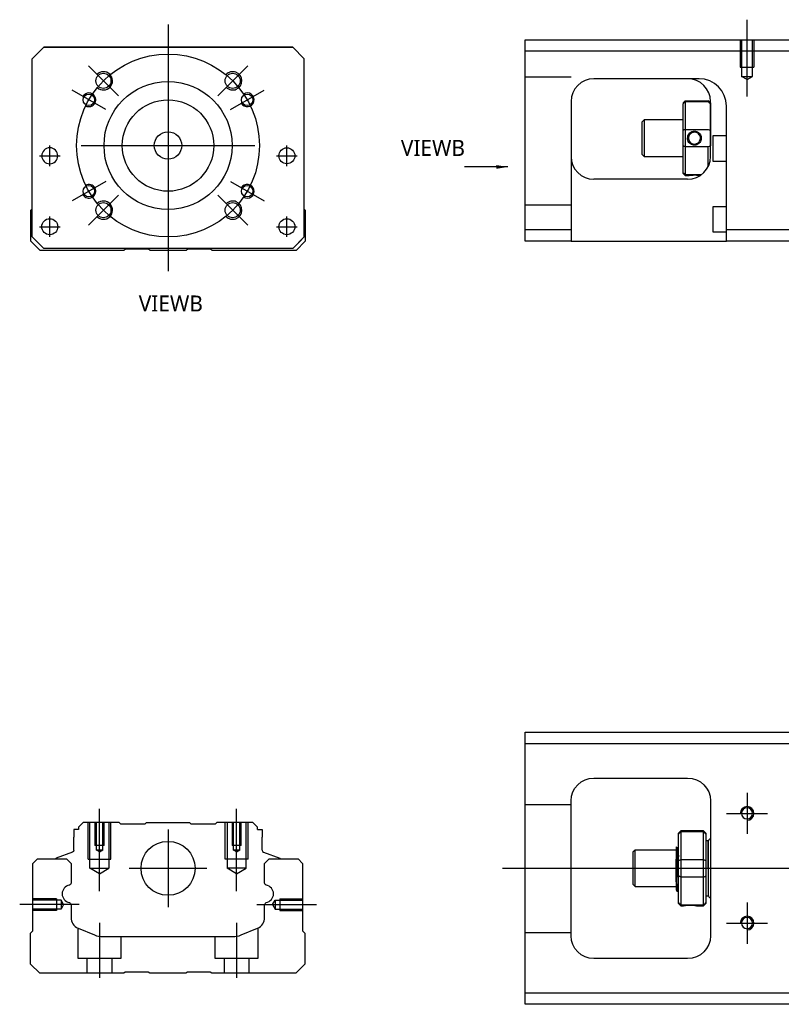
# Model space of a CAD drawing. Header units: millimetres. Extents: x -212 to 3135, y -1694 to 860.
# Tile 21 of 33: x 835 to 1001, y -1298 to -1082. Entities that reach past the tile are written whole.
import ezdxf
from ezdxf.lldxf.tags import DXFTag

# ---------------------------------------------------------------- set-up
doc = ezdxf.new("R2010")
doc.units = ezdxf.units.MM
doc.layers.get('0').update_dxf_attribs({"linetype": 'CONTINUOUS'})
doc.layers.add('2', color=7, linetype='CONTINUOUS')
doc.styles.add('CHN', font='Microsoft JhengHei.ttf')
doc.styles.add('DIM-7', font='SIMPLEX.shx', dxfattribs={"width": 0.7, "bigfont": 'chineset.shx'})
tags = doc.linetypes.add('DASHED', pattern=[25.72, 12.86, -12.86]).pattern_tags.tags
tags[6:7] = [DXFTag(74, 4), DXFTag(75, 0), DXFTag(340, '0'), DXFTag(46, 0.0), DXFTag(50, 0.0), DXFTag(44, 0.0), DXFTag(45, 0.0)]
tags[4:5] = [DXFTag(74, 4), DXFTag(75, 0), DXFTag(340, '0'), DXFTag(46, 0.0), DXFTag(50, 0.0), DXFTag(44, 0.0), DXFTag(45, 0.0)]
doc.dimstyles.new('CNS', dxfattribs={"dimtxt": 3.5, "dimasz": 2.5, "dimexe": 1, "dimexo": 1, "dimgap": 1, "dimtad": 1, "dimdsep": 46, "dimtxsty": 'DIM-7', "dimcen": 0.09, "dimclrd": 4, "dimclre": 4, "dimclrt": 1, "dimadec": 0, "dimazin": 0, "dimtfac": 1, "dimtmove": 0, "dimatfit": 3, "dimfxl": 1, "dimtvp": 0.971429, "dimtolj": 1, "dimarcsym": 0})

msp = doc.modelspace()

# ---------------------------------------------------------------- linework, layer by layer
at = {"ltscale": 0.3}
for p, q in [((867.27, -1083.32), (867.27, -1137.32)), ((856.42, -1098.96), (849.84, -1092.39)), ((878.13, -1098.96), (884.7, -1092.39)), ((853.63, -1101.94), (846.27, -1097.69)), ((880.91, -1101.94), (888.28, -1097.69)), ((841.39, -1114.32), (841.39, -1109.82)), ((841.39, -1114.32), (841.39, -1109.82)), ((848.27, -1109.82), (886.27, -1109.82)), ((893.26, -1114.32), (893.26, -1109.82)), ((893.26, -1114.32), (893.26, -1109.82)), ((853.63, -1117.69), (846.27, -1121.94)), ((880.91, -1117.69), (888.28, -1121.94)), ((856.42, -1120.67), (849.84, -1127.25)), ((878.13, -1120.67), (884.7, -1127.25)), ((841.39, -1129.82), (841.39, -1125.32)), ((841.39, -1129.82), (841.39, -1125.32)), ((893.26, -1129.82), (893.26, -1125.32)), ((893.26, -1129.82), (893.26, -1125.32)), ((867.27, -1259.41), (867.27, -1276.41)), ((858.77, -1267.91), (875.77, -1267.91))]:
    msp.add_line(p, q, dxfattribs=at)
at = {"linetype": 'Continuous'}
for p, q in [((837.57, -1090.82), (840.07, -1088.32)), ((840.07, -1088.32), (837.57, -1090.82)), ((840.07, -1088.32), (894.57, -1088.32)), ((894.57, -1088.32), (840.07, -1088.32)), ((894.57, -1088.32), (897.07, -1090.82)), ((897.07, -1090.82), (894.57, -1088.32)), ((837.57, -1129.82), (837.57, -1090.82)), ((897.07, -1129.82), (897.07, -1090.82)), ((837.28, -1123.97), (837.57, -1123.67)), ((837.28, -1130.77), (837.28, -1123.97)), ((897.07, -1123.77), (897.28, -1123.97)), ((897.28, -1123.97), (897.28, -1130.77)), ((837.57, -1129.82), (840.07, -1132.32)), ((894.57, -1132.32), (897.07, -1129.82)), ((839.28, -1132.77), (837.28, -1130.77)), ((840.07, -1132.32), (838.57, -1130.82)), ((857.63, -1132.77), (839.28, -1132.77)), ((840.07, -1132.32), (840.07, -1132.32)), ((894.57, -1132.32), (840.07, -1132.32)), ((894.57, -1132.32), (840.07, -1132.32)), ((857.98, -1132.52), (857.63, -1132.77)), ((862.98, -1132.52), (857.98, -1132.52)), ((863.33, -1132.77), (862.98, -1132.52)), ((871.23, -1132.77), (863.33, -1132.77)), ((871.58, -1132.52), (871.23, -1132.77)), ((876.58, -1132.52), (871.58, -1132.52)), ((876.93, -1132.77), (876.58, -1132.52)), ((895.28, -1132.77), (876.93, -1132.77)), ((897.28, -1130.77), (895.28, -1132.77)), ((945.43, -1240.66), (945.43, -1238.16)), ((945.43, -1238.16), (1004.43, -1238.16)), ((1004.43, -1240.66), (945.43, -1240.66)), ((945.43, -1295.16), (945.43, -1240.66)), ((960.43, -1248.16), (980.93, -1248.16)), ((955.43, -1282.66), (955.43, -1253.16)), ((985.93, -1253.16), (985.93, -1282.66)), ((846.7, -1259.41), (846.7, -1261.11)), ((847.7, -1259.41), (846.7, -1259.41)), ((848.7, -1257.91), (847.7, -1258.91)), ((847.7, -1258.91), (847.7, -1259.41)), ((856.57, -1257.91), (848.7, -1257.91)), ((856.87, -1258.21), (856.57, -1257.91)), ((856.87, -1258.21), (862.27, -1258.21)), ((862.27, -1258.21), (862.57, -1257.91)), ((862.57, -1257.91), (871.97, -1257.91)), ((872.27, -1258.21), (871.97, -1257.91)), ((872.27, -1258.21), (877.67, -1258.21)), ((877.97, -1257.91), (877.67, -1258.21)), ((885.85, -1257.91), (877.97, -1257.91)), ((886.85, -1258.91), (885.85, -1257.91)), ((886.85, -1259.41), (886.85, -1258.91)), ((886.85, -1259.41), (887.85, -1259.41)), ((887.85, -1259.41), (887.85, -1261.11)), ((979.43, -1259.71), (978.93, -1260.21)), ((984.43, -1259.71), (979.43, -1259.71)), ((979.43, -1259.71), (979.43, -1259.94)), ((984.93, -1260.21), (984.43, -1259.71)), ((984.43, -1259.94), (984.43, -1259.71)), ((846.7, -1263.91), (846.7, -1261.11)), ((887.85, -1263.91), (887.85, -1261.11)), ((978.93, -1260.39), (978.93, -1260.21)), ((978.93, -1266.23), (978.93, -1260.39)), ((979.43, -1259.94), (979.43, -1265.98)), ((984.43, -1259.94), (979.43, -1259.94)), ((984.43, -1265.98), (984.43, -1259.94)), ((984.93, -1260.21), (984.93, -1260.39)), ((984.93, -1260.39), (984.93, -1266.23)), ((985.43, -1261.91), (984.93, -1261.91)), ((985.43, -1267.91), (985.43, -1261.91)), ((985.43, -1262.01), (985.43, -1273.81)), ((969.43, -1263.91), (968.93, -1264.41)), ((978.43, -1263.91), (969.43, -1263.91)), ((969.43, -1271.91), (969.43, -1263.91)), ((978.8, -1263.41), (978.56, -1263.41)), ((837.72, -1266.86), (838.72, -1265.86)), ((838.72, -1265.86), (845.05, -1265.86)), ((842.66, -1265.83), (842.66, -1265.86)), ((846.37, -1264.38), (842.79, -1265.67)), ((845.05, -1265.86), (846.05, -1266.86)), ((888.17, -1264.38), (891.75, -1265.67)), ((888.4, -1266.86), (889.4, -1265.86)), ((889.4, -1265.86), (895.72, -1265.86)), ((891.88, -1265.83), (891.88, -1265.86)), ((895.72, -1265.86), (896.72, -1266.86)), ((968.93, -1264.41), (968.93, -1264.41)), ((968.93, -1264.41), (968.93, -1271.41)), ((978.43, -1270.89), (978.43, -1265.93)), ((978.93, -1267.91), (978.93, -1266.23)), ((979.43, -1265.98), (979.43, -1267.91)), ((979.43, -1265.98), (984.43, -1265.98)), ((984.43, -1267.91), (984.43, -1265.98)), ((984.93, -1266.23), (984.93, -1269.58)), ((837.72, -1281.56), (837.72, -1266.86)), ((846.05, -1266.86), (846.05, -1271.13)), ((888.4, -1271.13), (888.4, -1266.86)), ((896.72, -1266.86), (896.72, -1281.56)), ((978.93, -1269.58), (978.93, -1267.91)), ((979.43, -1267.91), (979.43, -1269.83)), ((984.43, -1269.83), (984.43, -1267.91)), ((985.43, -1267.91), (985.43, -1273.91)), ((978.93, -1275.42), (978.93, -1269.58)), ((979.43, -1269.83), (979.43, -1275.87)), ((984.43, -1269.83), (979.43, -1269.83)), ((984.43, -1275.87), (984.43, -1269.83)), ((984.93, -1269.58), (984.93, -1275.42)), ((968.93, -1271.41), (969.43, -1271.91)), ((969.43, -1271.91), (978.43, -1271.91)), ((978.59, -1272.91), (978.76, -1272.91)), ((984.93, -1273.91), (985.43, -1273.91)), ((846.05, -1275.87), (846.05, -1278.69)), ((888.4, -1278.69), (888.4, -1275.87)), ((978.93, -1275.61), (978.93, -1275.42)), ((978.93, -1275.61), (979.43, -1276.11)), ((979.43, -1275.87), (979.43, -1276.11)), ((979.43, -1275.87), (984.43, -1275.87)), ((979.43, -1276.11), (979.92, -1276.11)), ((982.93, -1276.11), (984.43, -1276.11)), ((984.43, -1276.11), (984.93, -1275.61)), ((984.43, -1276.11), (984.43, -1275.87)), ((984.93, -1275.42), (984.93, -1275.61)), ((847.59, -1281), (851.15, -1282.48)), ((883.29, -1282.48), (886.86, -1281)), ((837.22, -1282.06), (837.72, -1281.56)), ((837.22, -1288.86), (837.22, -1282.06)), ((853.07, -1282.86), (881.38, -1282.86)), ((896.72, -1281.56), (897.22, -1282.06)), ((897.22, -1282.06), (897.22, -1288.86)), ((980.93, -1287.66), (960.43, -1287.66)), ((839.22, -1290.86), (837.22, -1288.86)), ((897.22, -1288.86), (895.22, -1290.86)), ((857.57, -1290.86), (839.22, -1290.86)), ((857.92, -1290.61), (857.57, -1290.86)), ((862.92, -1290.61), (857.92, -1290.61)), ((863.27, -1290.86), (862.92, -1290.61)), ((871.17, -1290.86), (863.27, -1290.86)), ((871.52, -1290.61), (871.17, -1290.86)), ((876.52, -1290.61), (871.52, -1290.61)), ((876.87, -1290.86), (876.52, -1290.61)), ((895.22, -1290.86), (876.87, -1290.86)), ((945.43, -1297.66), (945.43, -1295.16)), ((945.43, -1295.16), (1004.43, -1295.16)), ((1004.43, -1297.66), (945.43, -1297.66))]:
    msp.add_line(p, q, dxfattribs=at)
at = {"linetype": 'DASHED'}
for p, q in [((840.07, -1088.32), (840.07, -1088.32)), ((856.55, -1088.32), (854.1, -1088.32)), ((878.1, -1088.32), (880.55, -1088.32)), ((894.57, -1088.32), (894.57, -1088.32)), ((837.57, -1090.82), (837.57, -1090.82)), ((897.07, -1090.82), (897.07, -1090.82)), ((839.64, -1112.07), (839.64, -1112.07)), ((843.14, -1112.07), (843.14, -1112.07)), ((891.51, -1112.07), (891.51, -1112.07)), ((895.01, -1112.07), (895.01, -1112.07)), ((837.57, -1115.32), (837.57, -1115.32)), ((897.07, -1115.32), (897.07, -1115.32)), ((839.64, -1127.57), (839.64, -1127.57)), ((843.14, -1127.57), (843.14, -1127.57)), ((894.57, -1132.32), (897.07, -1129.82)), ((897.07, -1129.82), (896.07, -1130.82)), ((838.57, -1130.82), (838.57, -1130.82)), ((896.07, -1130.82), (894.57, -1132.32)), ((894.57, -1132.32), (894.57, -1132.32)), ((896.07, -1130.82), (896.07, -1130.82)), ((856.87, -1258.21), (856.87, -1258.21)), ((877.67, -1258.21), (877.67, -1258.21)), ((978.56, -1263.41), (978.55, -1263.41))]:
    msp.add_line(p, q, dxfattribs=at)
for p, q in [((839.14, -1112.07), (843.64, -1112.07)), ((839.14, -1112.07), (843.64, -1112.07)), ((891.01, -1112.07), (895.51, -1112.07)), ((891.01, -1112.07), (895.51, -1112.07)), ((839.14, -1127.57), (843.64, -1127.57)), ((839.14, -1127.57), (843.64, -1127.57)), ((891.01, -1127.57), (895.51, -1127.57)), ((891.01, -1127.57), (895.51, -1127.57)), ((993.93, -1251.4), (993.93, -1260.4)), ((989.43, -1255.9), (998.43, -1255.9)), ((940.43, -1267.91), (1078.86, -1267.91)), ((847.82, -1275.86), (834.82, -1275.86)), ((993.93, -1275.4), (993.93, -1284.4)), ((989.43, -1279.9), (998.43, -1279.9))]:
    msp.add_line(p, q)
at = {"ltscale": 0.1}
for p, q in [((852.27, -1272.91), (852.27, -1254.91)), ((882.27, -1272.91), (882.27, -1254.91)), ((886.72, -1275.86), (899.72, -1275.86)), ((852.27, -1279.86), (852.27, -1291.86)), ((882.27, -1279.86), (882.27, -1291.86))]:
    msp.add_line(p, q, dxfattribs=at)
at = {"linetype": 'DASHED', "ltscale": 0.1}
for p, q in [((955.43, -1254.05), (945.43, -1254.05)), ((849.77, -1265.91), (849.77, -1257.91)), ((850.2, -1267.91), (850.2, -1257.91)), ((851.27, -1257.91), (851.27, -1262.91)), ((851.53, -1257.91), (851.53, -1263.91)), ((853.01, -1263.91), (853.01, -1257.91)), ((853.27, -1262.91), (853.27, -1257.91)), ((854.34, -1257.91), (854.34, -1267.91)), ((854.77, -1265.91), (854.77, -1257.91)), ((879.77, -1265.91), (879.77, -1257.91)), ((880.2, -1257.91), (880.2, -1267.91)), ((881.27, -1257.91), (881.27, -1262.91)), ((881.53, -1257.91), (881.53, -1263.91)), ((883.01, -1263.91), (883.01, -1257.91)), ((883.27, -1262.91), (883.27, -1257.91)), ((884.34, -1267.91), (884.34, -1257.91)), ((884.77, -1265.91), (884.77, -1257.91)), ((853.27, -1262.91), (851.27, -1262.91)), ((852.27, -1264.33), (851.53, -1263.9)), ((853.01, -1263.91), (851.53, -1263.91)), ((852.27, -1264.33), (853.01, -1263.9)), ((883.27, -1262.91), (881.27, -1262.91)), ((882.27, -1264.33), (881.53, -1263.9)), ((883.01, -1263.91), (881.53, -1263.91)), ((882.27, -1264.33), (883.01, -1263.9)), ((849.77, -1265.91), (854.77, -1265.91)), ((884.77, -1265.91), (879.77, -1265.91)), ((850.2, -1267.91), (854.34, -1267.91)), ((852.27, -1269.1), (850.2, -1267.91)), ((852.27, -1269.1), (854.34, -1267.91)), ((884.34, -1267.91), (880.2, -1267.91)), ((882.27, -1269.1), (880.2, -1267.91)), ((882.27, -1269.1), (884.34, -1267.91)), ((842.86, -1274.56), (837.86, -1274.56)), ((843.86, -1274.85), (837.86, -1274.85)), ((842.86, -1274.56), (842.86, -1277.16)), ((843.86, -1274.85), (843.86, -1276.87)), ((844.44, -1275.86), (843.86, -1274.85)), ((890.14, -1275.86), (890.72, -1274.85)), ((890.72, -1274.85), (890.72, -1276.87)), ((890.72, -1274.85), (896.72, -1274.85)), ((891.72, -1274.56), (891.72, -1277.16)), ((891.72, -1274.56), (896.72, -1274.56)), ((843.86, -1276.87), (837.86, -1276.87)), ((842.86, -1276.93), (842.86, -1276.98)), ((844.44, -1275.86), (843.86, -1276.87)), ((890.14, -1275.86), (890.72, -1276.87)), ((890.72, -1276.87), (896.72, -1276.87)), ((891.72, -1276.93), (891.72, -1276.98)), ((842.86, -1277.16), (837.86, -1277.16)), ((891.72, -1277.16), (896.72, -1277.16)), ((847.52, -1280.98), (847.52, -1287.56)), ((887.02, -1287.56), (887.02, -1280.92)), ((857.02, -1287.56), (857.02, -1282.86)), ((877.52, -1282.86), (877.52, -1287.56)), ((955.43, -1282.05), (945.43, -1282.05)), ((847.52, -1287.56), (857.02, -1287.56)), ((849.52, -1287.56), (849.52, -1290.86)), ((855.02, -1290.86), (855.02, -1287.56)), ((877.52, -1287.56), (887.02, -1287.56)), ((879.52, -1287.56), (879.52, -1290.86)), ((885.02, -1290.86), (885.02, -1287.56))]:
    msp.add_line(p, q, dxfattribs=at)
at = {"ltscale": 0.3}
msp.add_circle((867.27, -1109.82), 20, dxfattribs=at)
at = {"linetype": 'Continuous'}
for centre, radius in [((853.13, -1095.67), 1.65), ((881.42, -1095.67), 1.65), ((867.27, -1109.82), 14), ((849.95, -1099.82), 1.25), ((867.27, -1109.82), 10), ((884.59, -1099.82), 1.25), ((867.27, -1109.82), 3), ((893.26, -1112.07), 1.75), ((849.95, -1119.82), 1.25), ((884.59, -1119.82), 1.25), ((853.13, -1123.96), 1.65), ((881.42, -1123.96), 1.65), ((841.39, -1127.57), 1.75), ((893.26, -1127.57), 1.75), ((867.27, -1267.91), 5.9)]:
    msp.add_circle(centre, radius, dxfattribs=at)
at = {"linetype": 'Continuous', "extrusion": (0, 0, -1)}
for centre, radius in [((-841.39, -1112.07), 1.75), ((-993.93, -1255.9), 1.22), ((-993.93, -1279.9), 1.22)]:
    msp.add_circle(centre, radius, dxfattribs=at)
for centre, radius, start, end in [((853.13, -1095.67), 2, 227.8658, 135), ((881.42, -1095.67), 2, 225, 137.8658), ((849.95, -1099.82), 1.5, 242.1491, 150), ((884.59, -1099.82), 1.5, 210, 122.1491), ((849.95, -1119.82), 1.5, 210, 117.8509), ((884.59, -1119.82), 1.5, 237.8509, 150), ((853.13, -1123.96), 2, 225, 132.134), ((881.42, -1123.96), 2, 222.1342, 135), ((993.93, -1255.9), 1.5, 270, 180), ((993.93, -1279.9), 1.5, 270, 180)]:
    msp.add_arc(centre, radius, start, end)
for centre, radius, start, end in [((-960.43, -1253.16), 5, 0, 90), ((-980.93, -1253.16), 5, 90, 180), ((-846.2, -1263.91), 0.5, 180, 250.1017), ((-891.68, -1265.86), 0.2, 109.8983, 172.0917), ((-845.55, -1271.13), 0.5, 180, 249.8105), ((-888.9, -1271.13), 0.5, 290.1895, 0), ((-845.55, -1275.87), 0.5, 110.1895, 180), ((-888.9, -1275.87), 0.5, 0, 69.8105), ((-960.43, -1282.66), 5, 270, 0), ((-980.93, -1282.66), 5, 180, 270)]:
    msp.add_arc(centre, radius, start, end, dxfattribs=at)
at = {"linetype": 'Continuous'}
for centre, radius, start, end in [((985.93, -1262.01), 0.5, 90, 180), ((888.35, -1263.91), 0.5, 180, 250.1017), ((842.86, -1265.86), 0.2, 109.8983, 172.0917), ((846.04, -1273.5), 1.93, 99.5288, 260.4712), ((888.41, -1273.5), 1.93, 279.5288, 80.4712), ((985.93, -1273.81), 0.5, 180, 270), ((848.55, -1278.69), 2.5, 180, 247.4572), ((885.9, -1278.69), 2.5, 292.5428, 0), ((853.07, -1277.86), 5, 247.4572, 270), ((881.38, -1277.86), 5, 270, 292.5428)]:
    msp.add_arc(centre, radius, start, end, dxfattribs=at)
for points, degree in [([(978.93, -1260.39), (979.09, -1260.24), (979.26, -1260.09), (979.43, -1259.94)], 3), ([(984.43, -1259.94), (984.59, -1260.09), (984.76, -1260.24), (984.93, -1260.39)], 3), ([(978.56, -1263.42), (978.44, -1263.21)], 1), ([(978.93, -1264.18), (978.86, -1263.29), (978.8, -1263.41)], 2), ([(978.93, -1266.23), (979.09, -1266.14), (979.26, -1266.06), (979.43, -1265.98)], 3), ([(984.43, -1265.98), (984.59, -1266.06), (984.76, -1266.14), (984.93, -1266.23)], 3), ([(979.43, -1269.83), (979.26, -1269.75), (979.09, -1269.67), (978.93, -1269.58)], 3), ([(984.43, -1269.83), (984.59, -1269.75), (984.76, -1269.67), (984.93, -1269.58)], 3), ([(978.41, -1272.61), (978.5, -1272.75), (978.58, -1272.9)], 2), ([(978.77, -1272.9), (978.85, -1272.77), (978.93, -1271.63)], 2), ([(979.43, -1275.87), (979.26, -1275.72), (979.09, -1275.57), (978.93, -1275.42)], 3), ([(984.43, -1275.87), (984.59, -1275.72), (984.76, -1275.57), (984.93, -1275.42)], 3)]:
    msp.add_open_spline(points, degree=degree, dxfattribs=at)
for points, knots in [([(978.43, -1263.19), (978.43, -1263.22), (978.43, -1263.32), (978.43, -1263.64), (978.43, -1263.87), (978.43, -1264.38), (978.43, -1265.65), (978.43, -1265.93)], [0, 0, 0, 0, 0.341605, 0.341605, 0.709042, 0.709042, 1, 1, 1, 1]), ([(978.93, -1270.42), (978.91, -1270.15), (978.89, -1269.84), (978.85, -1269.15), (978.84, -1268.77), (978.8, -1267.99), (978.78, -1267.59), (978.75, -1266.82), (978.73, -1266.44), (978.69, -1265.77), (978.68, -1264.46), (978.64, -1263.96), (978.62, -1263.76), (978.59, -1263.51), (978.58, -1263.44), (978.56, -1263.41)], [0, 0, 0, 0, 0.142488, 0.142488, 0.289539, 0.289539, 0.436554, 0.436554, 0.583581, 0.583581, 0.730615, 0.730615, 0.877631, 0.877631, 1, 1, 1, 1]), ([(978.8, -1263.41), (978.82, -1263.41), (978.84, -1263.46), (978.87, -1264.67), (978.89, -1264.86), (978.91, -1265.18), (978.92, -1265.28), (978.93, -1265.38)], [0, 0, 0, 0, 0.388824, 0.388824, 0.829994, 0.829994, 1, 1, 1, 1]), ([(978.76, -1272.9), (978.75, -1272.91), (978.75, -1272.89), (978.72, -1272.82), (978.7, -1272.68), (978.67, -1272.28), (978.65, -1272.01), (978.61, -1271.36), (978.59, -1270.98), (978.56, -1269.17), (978.54, -1268.72), (978.51, -1267.83), (978.49, -1267.37), (978.45, -1266.59), (978.44, -1266.25), (978.43, -1265.93)], [0, 0, 0, 0, 0.062674, 0.062674, 0.22432, 0.22432, 0.386002, 0.386002, 0.547651, 0.547651, 0.70934, 0.70934, 0.870988, 0.870988, 1, 1, 1, 1]), ([(978.43, -1270.89), (978.43, -1271.26), (978.43, -1271.59), (978.43, -1272.12), (978.43, -1272.32), (978.43, -1272.56), (978.43, -1272.62), (978.43, -1272.63)], [0, 0, 0, 0, 0.355488, 0.355488, 0.70353, 0.70353, 1, 1, 1, 1]), ([(978.43, -1270.89), (978.44, -1271.28), (978.46, -1271.63), (978.5, -1272.22), (978.52, -1272.46), (978.55, -1272.79), (978.57, -1272.88), (978.59, -1272.9), (978.59, -1272.91), (978.59, -1272.91)], [0, 0, 0, 0, 0.320659, 0.320659, 0.641321, 0.641321, 0.962057, 0.962057, 1, 1, 1, 1]), ([(979.92, -1276.11), (979.92, -1276.11), (979.95, -1276.1), (980.06, -1276.08), (980.15, -1276.06), (980.37, -1276.03), (980.5, -1276.01), (980.8, -1275.98), (980.96, -1275.97), (981.29, -1275.96), (981.46, -1275.95), (981.78, -1275.96), (981.93, -1275.97), (982.22, -1276), (982.36, -1276.01), (982.6, -1276.05), (982.69, -1276.06), (982.85, -1276.09), (982.9, -1276.1), (982.93, -1276.1), (982.93, -1276.11), (982.93, -1276.11)], [0, 0, 0, 0, 0.109357, 0.109357, 0.21915, 0.21915, 0.330451, 0.330451, 0.436162, 0.436162, 0.542186, 0.542186, 0.640015, 0.640015, 0.743853, 0.743853, 0.849113, 0.849113, 0.958413, 0.958413, 1, 1, 1, 1])]:
    msp.add_open_spline(points, degree=3, knots=knots, dxfattribs=at)
at = {"linetype": 'DASHED'}
for points, degree in [([(978.8, -1263.41), (978.79, -1263.41), (978.79, -1263.42)], 2), ([(979.92, -1276.1), (979.93, -1276.09)], 1)]:
    msp.add_open_spline(points, degree=degree, dxfattribs=at)
at = {"layer": '2', "ltscale": 0.5}
msp.add_line((993.93, -1099.12), (993.93, -1082.29), dxfattribs=at)
at = {"layer": '2', "linetype": 'Continuous'}
for p, q in [((945.43, -1089.21), (945.43, -1086.71)), ((945.43, -1086.71), (1004.43, -1086.71)), ((1004.43, -1089.21), (945.43, -1089.21)), ((945.43, -1128.21), (945.43, -1089.21)), ((983.27, -1095.21), (960.43, -1095.21)), ((955.43, -1100.21), (955.43, -1128.21)), ((979.93, -1100.51), (980.43, -1100.01)), ((980.43, -1100.01), (980.43, -1100.24)), ((980.43, -1100.01), (985.43, -1100.01)), ((980.43, -1100.24), (980.43, -1106.28)), ((985.43, -1100.24), (980.43, -1100.24)), ((985.93, -1100.51), (985.43, -1100.01)), ((985.43, -1100.24), (985.43, -1100.01)), ((985.93, -1112.21), (985.93, -1100.21)), ((979.93, -1100.51), (979.93, -1100.69)), ((979.93, -1106.53), (979.93, -1100.69)), ((985.93, -1100.51), (985.93, -1100.69)), ((985.93, -1100.69), (985.93, -1106.53)), ((989.43, -1128.21), (989.43, -1101.2)), ((971.43, -1104.21), (970.93, -1104.71)), ((970.93, -1104.71), (970.93, -1108.21)), ((979.93, -1104.21), (971.43, -1104.21)), ((971.43, -1104.21), (971.43, -1112.21)), ((979.93, -1109.88), (979.93, -1106.53)), ((980.43, -1106.28), (980.43, -1110.14)), ((980.43, -1106.28), (985.43, -1106.28)), ((985.93, -1106.53), (985.93, -1109.88)), ((970.93, -1108.21), (970.93, -1111.71)), ((989.43, -1107.71), (986.43, -1107.71)), ((986.43, -1107.71), (986.43, -1113.21)), ((979.93, -1115.72), (979.93, -1109.88)), ((980.43, -1110.14), (980.43, -1116.18)), ((985.43, -1110.14), (980.43, -1110.14)), ((985.43, -1114.39), (985.43, -1110.14)), ((970.93, -1111.71), (971.43, -1112.21)), ((971.43, -1112.21), (979.93, -1112.21)), ((986.43, -1113.21), (989.43, -1113.21)), ((980.93, -1117.21), (960.43, -1117.21)), ((979.93, -1115.91), (979.93, -1115.72)), ((979.93, -1115.91), (980.43, -1116.41)), ((980.43, -1116.18), (980.43, -1116.41)), ((980.43, -1116.18), (983.97, -1116.18)), ((980.43, -1116.41), (980.92, -1116.41)), ((989.43, -1123.21), (986.43, -1123.21)), ((986.43, -1123.21), (986.43, -1128.71)), ((945.43, -1128.21), (955.43, -1128.21)), ((945.43, -1130.71), (945.43, -1128.21)), ((955.43, -1128.21), (955.43, -1130.71)), ((989.43, -1130.71), (989.43, -1128.21)), ((989.43, -1128.21), (1004.43, -1128.21)), ((986.43, -1128.71), (989.43, -1128.71)), ((955.43, -1130.71), (945.43, -1130.71)), ((955.43, -1130.71), (989.43, -1130.71)), ((1004.43, -1130.71), (989.43, -1130.71))]:
    msp.add_line(p, q, dxfattribs=at)
at = {"layer": '2', "linetype": 'DASHED', "ltscale": 0.1}
for p, q in [((992.43, -1086.71), (992.43, -1092.71)), ((992.7, -1086.71), (992.7, -1094.71)), ((995.15, -1094.71), (995.15, -1086.71)), ((995.43, -1086.71), (995.43, -1092.71)), ((992.43, -1092.71), (995.43, -1092.71)), ((955.43, -1094.85), (945.43, -1094.85)), ((993.93, -1095.4), (992.7, -1094.7)), ((992.7, -1094.71), (995.15, -1094.71)), ((993.93, -1095.4), (995.15, -1094.7)), ((955.43, -1122.85), (945.43, -1122.85))]:
    msp.add_line(p, q, dxfattribs=at)
at = {"layer": '2', "linetype": 'DASHED'}
msp.add_line((983.43, -1095.21), (983.27, -1095.21), dxfattribs=at)
at = {"layer": '2', "linetype": 'Continuous'}
for centre, start, end in [((960.43, -1100.21), 90, 180), ((980.93, -1100.21), 0, 90), ((960.43, -1112.21), 180, 270), ((980.93, -1112.21), 270, 0)]:
    msp.add_arc(centre, 5, start, end, dxfattribs=at)
at = {"layer": '2', "linetype": 'DASHED'}
msp.add_arc((983.43, -1101.21), 6, 0, 90, dxfattribs=at)
at = {"layer": '2', "linetype": 'Continuous'}
msp.add_ellipse((983.43, -1101.2), major_axis=(-4.24, 4.24), ratio=1, start_param=3.926991, end_param=5.497787, dxfattribs=at)
for points in [[(983.43, -1095.2), (983.37, -1095.2), (983.32, -1095.2), (983.27, -1095.21)], [(980.43, -1100.24), (980.26, -1100.39), (980.09, -1100.54), (979.93, -1100.69)], [(985.43, -1100.24), (985.59, -1100.39), (985.76, -1100.54), (985.93, -1100.69)], [(980.43, -1106.28), (980.26, -1106.36), (980.09, -1106.45), (979.93, -1106.53)], [(985.43, -1106.28), (985.59, -1106.36), (985.76, -1106.45), (985.93, -1106.53)], [(980.43, -1110.14), (980.26, -1110.05), (980.09, -1109.97), (979.93, -1109.88)], [(985.93, -1109.88), (985.76, -1109.97), (985.59, -1110.05), (985.43, -1110.14)], [(980.43, -1116.18), (980.26, -1116.02), (980.09, -1115.87), (979.93, -1115.72)]]:
    msp.add_open_spline(points, degree=3, dxfattribs=at)
for points, knots in [([(980.92, -1108.2), (980.92, -1108.03), (980.95, -1107.85), (981.06, -1107.52), (981.15, -1107.36), (981.36, -1107.09), (981.5, -1106.97), (981.79, -1106.79), (981.95, -1106.72), (982.28, -1106.65), (982.46, -1106.64), (982.78, -1106.69), (982.93, -1106.74), (983.22, -1106.88), (983.36, -1106.98), (983.59, -1107.21), (983.69, -1107.35), (983.84, -1107.66), (983.9, -1107.83), (983.93, -1108.07), (983.93, -1108.14), (983.93, -1108.21)], [0, 0, 0, 0, 0.109357, 0.109357, 0.21915, 0.21915, 0.330451, 0.330451, 0.436162, 0.436162, 0.542186, 0.542186, 0.640015, 0.640015, 0.743853, 0.743853, 0.849113, 0.849113, 0.958413, 0.958413, 1, 1, 1, 1]), ([(983.73, -1108.21), (983.73, -1108.08), (983.71, -1107.96), (983.63, -1107.7), (983.57, -1107.57), (983.4, -1107.34), (983.3, -1107.23), (983.06, -1107.06), (982.93, -1107), (982.65, -1106.92), (982.5, -1106.9), (982.21, -1106.92), (982.07, -1106.95), (981.81, -1107.05), (981.68, -1107.13), (981.46, -1107.32), (981.37, -1107.43), (981.22, -1107.69), (981.17, -1107.83), (981.13, -1108.05), (981.13, -1108.13), (981.13, -1108.21)], [0, 0, 0, 0, 0.090081, 0.090081, 0.195216, 0.195216, 0.30186, 0.30186, 0.410211, 0.410211, 0.517617, 0.517617, 0.621981, 0.621981, 0.727419, 0.727419, 0.835017, 0.835017, 0.943332, 0.943332, 1, 1, 1, 1]), ([(983.93, -1108.21), (983.93, -1108.38), (983.9, -1108.56), (983.79, -1108.89), (983.7, -1109.05), (983.48, -1109.33), (983.35, -1109.45), (983.05, -1109.63), (982.89, -1109.69), (982.56, -1109.76), (982.39, -1109.77), (982.07, -1109.72), (981.91, -1109.68), (981.63, -1109.53), (981.49, -1109.43), (981.25, -1109.2), (981.16, -1109.06), (981.01, -1108.75), (980.95, -1108.58), (980.92, -1108.34), (980.92, -1108.27), (980.92, -1108.2)], [0, 0, 0, 0, 0.109681, 0.109681, 0.219848, 0.219848, 0.331471, 0.331471, 0.436803, 0.436803, 0.542595, 0.542595, 0.640477, 0.640477, 0.744315, 0.744315, 0.8492, 0.8492, 0.95844, 0.95844, 1, 1, 1, 1]), ([(981.13, -1108.21), (981.13, -1108.33), (981.14, -1108.45), (981.22, -1108.71), (981.28, -1108.84), (981.45, -1109.07), (981.55, -1109.18), (981.79, -1109.35), (981.92, -1109.41), (982.2, -1109.49), (982.35, -1109.51), (982.64, -1109.5), (982.78, -1109.46), (983.04, -1109.36), (983.17, -1109.28), (983.39, -1109.09), (983.48, -1108.98), (983.63, -1108.73), (983.68, -1108.58), (983.72, -1108.36), (983.73, -1108.28), (983.73, -1108.21)], [0, 0, 0, 0, 0.090082, 0.090082, 0.19511, 0.19511, 0.301651, 0.301651, 0.410013, 0.410013, 0.517402, 0.517402, 0.621792, 0.621792, 0.727238, 0.727238, 0.834796, 0.834796, 0.943135, 0.943135, 1, 1, 1, 1]), ([(980.92, -1116.41), (980.92, -1116.41), (980.95, -1116.4), (981.06, -1116.38), (981.15, -1116.36), (981.37, -1116.33), (981.5, -1116.31), (981.8, -1116.28), (981.96, -1116.27), (982.29, -1116.26), (982.46, -1116.26), (982.78, -1116.26), (982.94, -1116.27), (983.22, -1116.3), (983.36, -1116.31), (983.56, -1116.34), (983.64, -1116.35), (983.7, -1116.36)], [0, 0, 0, 0, 0.1096809, 0.1096809, 0.2198481, 0.2198481, 0.3314707, 0.3314707, 0.4368026, 0.4368026, 0.542595, 0.542595, 0.6404774, 0.6404774, 0.7443154, 0.7443154, 0.8201607, 0.8201607, 0.8201607, 0.8201607])]:
    msp.add_open_spline(points, degree=3, knots=knots, dxfattribs=at)

# ---------------------------------------------------------------- texts
at = {"char_height": 3.5, "attachment_point": 9, "style": 'CHN'}
for insert in [(932.23, -1112.09), (874.89, -1146.12)]:
    msp.add_mtext('VIEWB', dxfattribs=dict(at, insert=insert))

# ---------------------------------------------------------------- leaders
at = {"annotation_type": 0, "has_hookline": 1, "hookline_direction": 1}
msp.add_leader([(941.58, -1114.5), (934.14, -1114.5)], dimstyle='CNS', override={"dimgap": 1, "dimtad": 1}, dxfattribs=at)

doc.saveas('drawing.dxf')
